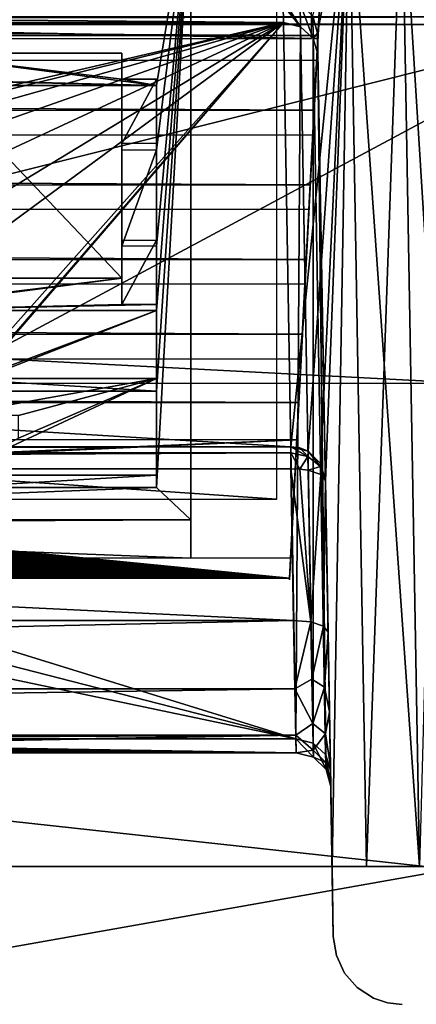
# Model space of a CAD drawing. Header units: millimetres. Extents: x -96 to 96, y -34 to 18.
# Tile 170 of 192: x 65.52 to 71.27, y -4 to 10.27. Entities that reach past the tile are written whole.
import ezdxf

# ---------------------------------------------------------------- set-up
doc = ezdxf.new("R2010")
doc.units = ezdxf.units.MM
doc.header["$LTSCALE"] = 65.185185
for name, color, linetype in [('1178', 7, 'CONTINUOUS'), ('1179', 7, 'CONTINUOUS'), ('1180', 7, 'CONTINUOUS'), ('1186', 7, 'CONTINUOUS'), ('1187', 7, 'CONTINUOUS'), ('1208', 7, 'CONTINUOUS'), ('1209', 7, 'CONTINUOUS'), ('1210', 7, 'CONTINUOUS'), ('1212', 7, 'CONTINUOUS'), ('1218', 7, 'CONTINUOUS'), ('1219', 7, 'CONTINUOUS'), ('1220', 7, 'CONTINUOUS'), ('1221', 7, 'CONTINUOUS'), ('1222', 7, 'CONTINUOUS'), ('1223', 7, 'CONTINUOUS'), ('1224', 7, 'CONTINUOUS'), ('1225', 7, 'CONTINUOUS'), ('1237', 7, 'CONTINUOUS'), ('1249', 7, 'CONTINUOUS'), ('1250', 7, 'CONTINUOUS'), ('1253', 7, 'CONTINUOUS'), ('1254', 7, 'CONTINUOUS'), ('1262', 7, 'CONTINUOUS'), ('1264', 7, 'CONTINUOUS'), ('1265', 7, 'CONTINUOUS'), ('1266', 7, 'CONTINUOUS'), ('1267', 7, 'CONTINUOUS'), ('1268', 7, 'CONTINUOUS'), ('1270', 7, 'CONTINUOUS'), ('1296', 7, 'CONTINUOUS'), ('1297', 7, 'CONTINUOUS'), ('1298', 7, 'CONTINUOUS'), ('1300', 7, 'CONTINUOUS'), ('1354', 7, 'CONTINUOUS'), ('1355', 7, 'CONTINUOUS'), ('1357', 7, 'CONTINUOUS'), ('1455', 7, 'CONTINUOUS'), ('1456', 7, 'CONTINUOUS'), ('1487', 7, 'CONTINUOUS'), ('2', 7, 'CONTINUOUS'), ('22', 7, 'CONTINUOUS'), ('24', 7, 'CONTINUOUS'), ('26', 7, 'CONTINUOUS'), ('30', 7, 'CONTINUOUS'), ('44', 7, 'CONTINUOUS'), ('6', 7, 'CONTINUOUS'), ('83', 7, 'CONTINUOUS')]:
    doc.layers.add(name, color=color, linetype=linetype)

msp = doc.modelspace()

# ---------------------------------------------------------------- linework, layer by layer
at = {"layer": '1178', "color": 211, "linetype": 'Continuous', "true_color": 0xffa8ff}
for points in [[(-70, 13, 16.5), (70, 13, 16.5), (-69.448, 2.466, 12.425), (-70, 13, 16.5)], [(70, 13, 16.5), (69.448, 2.466, 12.425), (-69.448, 2.466, 12.425), (70, 13, 16.5)]]:
    msp.add_3dface(points, dxfattribs=at)
at = {"layer": '1179', "color": 211, "linetype": 'Continuous', "true_color": 0xffa8ff}
for points in [[(69.845, 10.045, -8.551), (69.883, 10.767, -10.416), (-69.883, 10.767, -10.416), (69.845, 10.045, -8.551)], [(-69.845, 10.045, -8.551), (69.845, 10.045, -8.551), (-69.883, 10.767, -10.416), (-69.845, 10.045, -8.551)], [(-69.788, 8.963, -5.754), (69.788, 8.963, -5.754), (-69.826, 9.684, -7.618), (-69.788, 8.963, -5.754)], [(69.788, 8.963, -5.754), (69.826, 9.684, -7.618), (-69.826, 9.684, -7.618), (69.788, 8.963, -5.754)], [(-69.732, 7.881, -2.956), (69.732, 7.881, -2.956), (-69.77, 8.602, -4.821), (-69.732, 7.881, -2.956)], [(69.732, 7.881, -2.956), (69.77, 8.602, -4.821), (-69.77, 8.602, -4.821), (69.732, 7.881, -2.956)], [(-69.675, 6.798, -0.159), (69.675, 6.798, -0.159), (-69.713, 7.52, -2.023), (-69.675, 6.798, -0.159)], [(69.675, 6.798, -0.159), (69.713, 7.52, -2.023), (-69.713, 7.52, -2.023), (69.675, 6.798, -0.159)], [(-69.618, 5.716, 2.639), (69.618, 5.716, 2.639), (-69.656, 6.438, 0.774), (-69.618, 5.716, 2.639)], [(69.618, 5.716, 2.639), (69.656, 6.438, 0.774), (-69.656, 6.438, 0.774), (69.618, 5.716, 2.639)], [(-69.599, 5.355, 3.571), (-69.566, 4.726, 5.197), (69.566, 4.726, 5.197), (-69.599, 5.355, 3.571)], [(69.599, 5.355, 3.571), (-69.599, 5.355, 3.571), (69.566, 4.726, 5.197), (69.599, 5.355, 3.571)], [(69.538, 4.181, 6.608), (-69.538, 4.181, 6.608), (55.064, 3.572, 8.18), (69.538, 4.181, 6.608)], [(55.191, 3.569, 8.188), (69.538, 4.181, 6.608), (55.064, 3.572, 8.18), (55.191, 3.569, 8.188)], [(55.317, 3.563, 8.203), (69.538, 4.181, 6.608), (55.191, 3.569, 8.188), (55.317, 3.563, 8.203)], [(55.443, 3.554, 8.227), (69.538, 4.181, 6.608), (55.317, 3.563, 8.203), (55.443, 3.554, 8.227)], [(55.566, 3.542, 8.258), (69.538, 4.181, 6.608), (55.443, 3.554, 8.227), (55.566, 3.542, 8.258)], [(69.433, 2.18, 11.778), (69.538, 4.181, 6.608), (55.566, 3.542, 8.258), (69.433, 2.18, 11.778)], [(55.688, 3.527, 8.297), (69.433, 2.18, 11.778), (55.566, 3.542, 8.258), (55.688, 3.527, 8.297)], [(55.808, 3.509, 8.343), (69.433, 2.18, 11.778), (55.688, 3.527, 8.297), (55.808, 3.509, 8.343)], [(55.926, 3.488, 8.398), (69.433, 2.18, 11.778), (55.808, 3.509, 8.343), (55.926, 3.488, 8.398)], [(56.04, 3.464, 8.459), (69.433, 2.18, 11.778), (55.926, 3.488, 8.398), (56.04, 3.464, 8.459)], [(56.15, 3.438, 8.528), (69.433, 2.18, 11.778), (56.04, 3.464, 8.459), (56.15, 3.438, 8.528)], [(56.257, 3.408, 8.604), (69.433, 2.18, 11.778), (56.15, 3.438, 8.528), (56.257, 3.408, 8.604)], [(56.359, 3.376, 8.688), (69.433, 2.18, 11.778), (56.257, 3.408, 8.604), (56.359, 3.376, 8.688)], [(56.456, 3.341, 8.778), (69.433, 2.18, 11.778), (56.359, 3.376, 8.688), (56.456, 3.341, 8.778)], [(56.548, 3.304, 8.875), (69.433, 2.18, 11.778), (56.456, 3.341, 8.778), (56.548, 3.304, 8.875)], [(56.634, 3.264, 8.978), (69.433, 2.18, 11.778), (56.548, 3.304, 8.875), (56.634, 3.264, 8.978)], [(56.713, 3.222, 9.086), (69.433, 2.18, 11.778), (56.634, 3.264, 8.978), (56.713, 3.222, 9.086)], [(56.785, 3.178, 9.201), (69.433, 2.18, 11.778), (56.713, 3.222, 9.086), (56.785, 3.178, 9.201)], [(56.85, 3.131, 9.32), (69.433, 2.18, 11.778), (56.785, 3.178, 9.201), (56.85, 3.131, 9.32)], [(56.907, 3.083, 9.444), (69.433, 2.18, 11.778), (56.85, 3.131, 9.32), (56.907, 3.083, 9.444)], [(56.956, 3.034, 9.572), (69.433, 2.18, 11.778), (56.907, 3.083, 9.444), (56.956, 3.034, 9.572)], [(56.997, 2.983, 9.703), (69.433, 2.18, 11.778), (56.956, 3.034, 9.572), (56.997, 2.983, 9.703)], [(57.029, 2.931, 9.837), (69.433, 2.18, 11.778), (56.997, 2.983, 9.703), (57.029, 2.931, 9.837)], [(57.052, 2.879, 9.973), (69.433, 2.18, 11.778), (57.029, 2.931, 9.837), (57.052, 2.879, 9.973)], [(57.066, 2.825, 10.111), (69.433, 2.18, 11.778), (57.052, 2.879, 9.973), (57.066, 2.825, 10.111)], [(57.055, 2.675, 10.5), (69.433, 2.18, 11.778), (57.066, 2.723, 10.375), (57.055, 2.675, 10.5)], [(57.07, 2.772, 10.25), (69.433, 2.18, 11.778), (57.066, 2.825, 10.111), (57.07, 2.772, 10.25)], [(57.066, 2.723, 10.375), (69.433, 2.18, 11.778), (57.07, 2.772, 10.25), (57.066, 2.723, 10.375)], [(56.977, 2.534, 10.864), (69.433, 2.18, 11.778), (57.01, 2.58, 10.744), (56.977, 2.534, 10.864)], [(57.01, 2.58, 10.744), (69.433, 2.18, 11.778), (57.036, 2.627, 10.623), (57.01, 2.58, 10.744)], [(57.036, 2.627, 10.623), (69.433, 2.18, 11.778), (57.055, 2.675, 10.5), (57.036, 2.627, 10.623)], [(56.836, 2.402, 11.206), (69.433, 2.18, 11.778), (56.89, 2.445, 11.095), (56.836, 2.402, 11.206)], [(56.89, 2.445, 11.095), (69.433, 2.18, 11.778), (56.937, 2.489, 10.981), (56.89, 2.445, 11.095)], [(56.937, 2.489, 10.981), (69.433, 2.18, 11.778), (56.977, 2.534, 10.864), (56.937, 2.489, 10.981)], [(56.64, 2.283, 11.513), (69.433, 2.18, 11.778), (56.711, 2.321, 11.415), (56.64, 2.283, 11.513)], [(56.711, 2.321, 11.415), (69.433, 2.18, 11.778), (56.776, 2.361, 11.312), (56.711, 2.321, 11.415)], [(56.776, 2.361, 11.312), (69.433, 2.18, 11.778), (56.836, 2.402, 11.206), (56.776, 2.361, 11.312)], [(56.396, 2.18, 11.778), (69.433, 2.18, 11.778), (56.482, 2.213, 11.695), (56.396, 2.18, 11.778)], [(56.482, 2.213, 11.695), (69.433, 2.18, 11.778), (56.563, 2.247, 11.606), (56.482, 2.213, 11.695)], [(56.563, 2.247, 11.606), (69.433, 2.18, 11.778), (56.64, 2.283, 11.513), (56.563, 2.247, 11.606)]]:
    msp.add_3dface(points, dxfattribs=at)
at = {"layer": '1180', "color": 211, "linetype": 'Continuous', "true_color": 0xffa8ff}
for points in [[(69.437, 2.257, 12.272), (70, 13, -16.189), (69.432, 2.153, 12.035), (69.437, 2.257, 12.272)], [(70, 13, -16.189), (69.959, 12.21, -14.146), (69.432, 2.153, 12.035), (70, 13, -16.189)], [(69.448, 2.466, 12.425), (70, 13, -16.189), (69.437, 2.257, 12.272), (69.448, 2.466, 12.425)], [(69.448, 2.466, 12.425), (70, 13, 16.5), (70, 13, -16.189), (69.448, 2.466, 12.425)], [(69.959, 12.21, -14.146), (69.94, 11.849, -13.213), (69.432, 2.153, 12.035), (69.959, 12.21, -14.146)], [(69.94, 11.849, -13.213), (69.902, 11.127, -11.348), (69.432, 2.153, 12.035), (69.94, 11.849, -13.213)], [(69.902, 11.127, -11.348), (69.883, 10.767, -10.416), (69.432, 2.153, 12.035), (69.902, 11.127, -11.348)], [(69.883, 10.767, -10.416), (69.845, 10.045, -8.551), (69.432, 2.153, 12.035), (69.883, 10.767, -10.416)], [(69.845, 10.045, -8.551), (69.826, 9.684, -7.618), (69.432, 2.153, 12.035), (69.845, 10.045, -8.551)], [(69.826, 9.684, -7.618), (69.845, 10.045, -8.551), (69.811, 9.398, -8.265), (69.826, 9.684, -7.618)], [(69.826, 9.684, -7.618), (69.788, 8.963, -5.754), (69.432, 2.153, 12.035), (69.826, 9.684, -7.618)], [(69.788, 8.963, -5.754), (69.77, 8.602, -4.821), (69.432, 2.153, 12.035), (69.788, 8.963, -5.754)], [(69.77, 8.602, -4.821), (69.788, 8.963, -5.754), (69.755, 8.316, -5.468), (69.77, 8.602, -4.821)], [(69.77, 8.602, -4.821), (69.732, 7.881, -2.956), (69.432, 2.153, 12.035), (69.77, 8.602, -4.821)], [(69.732, 7.881, -2.956), (69.713, 7.52, -2.023), (69.432, 2.153, 12.035), (69.732, 7.881, -2.956)], [(69.713, 7.52, -2.023), (69.732, 7.881, -2.956), (69.698, 7.234, -2.67), (69.713, 7.52, -2.023)], [(69.713, 7.52, -2.023), (69.675, 6.798, -0.159), (69.432, 2.153, 12.035), (69.713, 7.52, -2.023)], [(69.675, 6.798, -0.159), (69.656, 6.438, 0.774), (69.432, 2.153, 12.035), (69.675, 6.798, -0.159)], [(69.656, 6.438, 0.774), (69.675, 6.798, -0.159), (69.641, 6.152, 0.127), (69.656, 6.438, 0.774)], [(69.656, 6.438, 0.774), (69.618, 5.716, 2.639), (69.432, 2.153, 12.035), (69.656, 6.438, 0.774)], [(69.618, 5.716, 2.639), (69.599, 5.355, 3.571), (69.432, 2.153, 12.035), (69.618, 5.716, 2.639)], [(69.599, 5.355, 3.571), (69.618, 5.716, 2.639), (69.584, 5.069, 2.925), (69.599, 5.355, 3.571)], [(69.599, 5.355, 3.571), (69.566, 4.726, 5.197), (69.432, 2.153, 12.035), (69.599, 5.355, 3.571)], [(69.566, 4.726, 5.197), (69.538, 4.181, 6.608), (69.432, 2.153, 12.035), (69.566, 4.726, 5.197)], [(69.486, 3.187, 5.573), (69.566, 4.726, 5.197), (69.491, 3.295, 5.294), (69.486, 3.187, 5.573)], [(69.538, 4.181, 6.608), (69.566, 4.726, 5.197), (69.486, 3.187, 5.573), (69.538, 4.181, 6.608)], [(69.538, 4.181, 6.608), (69.433, 2.18, 11.778), (69.432, 2.153, 12.035), (69.538, 4.181, 6.608)]]:
    msp.add_3dface(points, dxfattribs=at)
at = {"layer": '1186', "color": 211, "linetype": 'Continuous', "true_color": 0xffa8ff}
for points in [[(69.84, 10, -16.938), (69.839, 10.076, -17.764), (70.025, -0.609, 10.696), (69.84, 10, -16.938)], [(69.839, 10.076, -17.764), (69.839, 10.076, -18.539), (70.025, -0.609, 10.696), (69.839, 10.076, -17.764)], [(69.839, 10.076, -18.539), (70.05, -2, -18.75), (70.025, -0.609, 10.696), (69.839, 10.076, -18.539)], [(69.844, 9.773, -16.14), (69.84, 10, -16.938), (70.025, -0.609, 10.696), (69.844, 9.773, -16.14)], [(69.952, 3.591, 18.652), (69.952, 3.591, 16.073), (70.05, -2, 18.75), (69.952, 3.591, 18.652)], [(69.952, 3.591, 16.073), (69.99, 1.393, 15.223), (70.05, -2, 18.75), (69.952, 3.591, 16.073)], [(70.05, -2, 18.75), (69.99, 1.393, 15.223), (70.067, -3.017, 19.733), (70.05, -2, 18.75)], [(69.99, 1.393, 15.223), (70.011, 0.24, 14.491), (70.067, -3.017, 19.733), (69.99, 1.393, 15.223)], [(70.011, 0.24, 14.491), (70.024, -0.546, 13.374), (70.067, -3.017, 19.733), (70.011, 0.24, 14.491)], [(70.024, -0.546, 13.374), (70.029, -0.844, 12.04), (70.067, -3.017, 19.733), (70.024, -0.546, 13.374)], [(70.029, -0.844, 12.04), (70.025, -0.609, 10.696), (70.067, -3.017, 19.733), (70.029, -0.844, 12.04)], [(70.025, -0.609, 10.696), (70.05, -2, -18.75), (70.067, -3.017, 19.733), (70.025, -0.609, 10.696)], [(70.05, -2, -19.715), (70.067, -3.017, -19.733), (70.067, -3.017, 19.733), (70.05, -2, -19.715)], [(70.05, -2, 19.715), (70.05, -2, 18.75), (70.067, -3.017, 19.733), (70.05, -2, 19.715)], [(70.05, -2, -18.75), (70.05, -2, -19.715), (70.067, -3.017, 19.733), (70.05, -2, -18.75)]]:
    msp.add_3dface(points, dxfattribs=at)
at = {"layer": '1187', "color": 211, "linetype": 'Continuous', "true_color": 0xffa8ff}
for points in [[(69.452, 4.083, 18.644), (-69.452, 4.083, 18.644), (24.141, 4.083, 18.444), (69.452, 4.083, 18.644)], [(24.141, 4.083, 16.073), (69.452, 4.083, 16.073), (24.141, 4.083, 18.444), (24.141, 4.083, 16.073)], [(69.452, 4.083, 16.073), (69.452, 4.083, 18.644), (24.141, 4.083, 18.444), (69.452, 4.083, 16.073)]]:
    msp.add_3dface(points, dxfattribs=at)
at = {"layer": '1208', "color": 211, "linetype": 'Continuous', "true_color": 0xffa8ff}
for points in [[(69.49, 1.564, 14.756), (24.136, 3.763, 15.607), (24.097, 1.564, 14.756), (69.49, 1.564, 14.756)], [(69.452, 3.763, 15.607), (24.136, 3.763, 15.607), (69.49, 1.564, 14.756), (69.452, 3.763, 15.607)]]:
    msp.add_3dface(points, dxfattribs=at)
at = {"layer": '1209', "color": 211, "linetype": 'Continuous', "true_color": 0xffa8ff}
for points in [[(55.657, 7.062, -7.769), (39.746, 10.231, -15.96), (69.344, 10.231, -15.96), (55.657, 7.062, -7.769)], [(57.195, 7.273, -8.314), (55.657, 7.062, -7.769), (69.344, 10.231, -15.96), (57.195, 7.273, -8.314)], [(58.805, 7.273, -8.314), (57.195, 7.273, -8.314), (69.344, 10.231, -15.96), (58.805, 7.273, -8.314)], [(60.343, 7.062, -7.769), (58.805, 7.273, -8.314), (69.344, 10.231, -15.96), (60.343, 7.062, -7.769)], [(61.634, 6.652, -6.709), (60.343, 7.062, -7.769), (69.344, 10.231, -15.96), (61.634, 6.652, -6.709)], [(62.499, 6.078, -5.225), (61.634, 6.652, -6.709), (69.344, 10.231, -15.96), (62.499, 6.078, -5.225)], [(69.525, -0.151, 10.876), (62.314, 2.075, 5.121), (69.344, 10.231, -15.96), (69.525, -0.151, 10.876)], [(62.314, 2.075, 5.121), (62.55, 2.382, 4.328), (69.344, 10.231, -15.96), (62.314, 2.075, 5.121)], [(62.784, 5.41, -3.5), (62.499, 6.078, -5.225), (69.344, 10.231, -15.96), (62.784, 5.41, -3.5)], [(62.55, 2.382, 4.328), (62.642, 2.702, 3.5), (69.344, 10.231, -15.96), (62.55, 2.382, 4.328)], [(62.642, 2.702, 3.5), (62.784, 5.41, -3.5), (69.344, 10.231, -15.96), (62.642, 2.702, 3.5)], [(61.946, 1.792, 5.853), (62.314, 2.075, 5.121), (69.525, -0.151, 10.876), (61.946, 1.792, 5.853)], [(61.46, 1.541, 6.501), (61.946, 1.792, 5.853), (69.525, -0.151, 10.876), (61.46, 1.541, 6.501)], [(56.899, -0.151, 10.876), (61.46, 1.541, 6.501), (69.525, -0.151, 10.876), (56.899, -0.151, 10.876)]]:
    msp.add_3dface(points, dxfattribs=at)
at = {"layer": '1210', "color": 211, "linetype": 'Continuous', "true_color": 0xffa8ff}
for points in [[(69.49, 1.564, 14.756), (24.097, 1.564, 14.756), (24.08, 0.576, 14.129), (69.49, 1.564, 14.756)], [(69.49, 1.564, 14.756), (24.08, 0.576, 14.129), (69.511, 0.576, 14.13), (69.49, 1.564, 14.756)], [(24.08, 0.576, 14.129), (24.068, -0.097, 13.171), (69.511, 0.576, 14.13), (24.08, 0.576, 14.129)], [(69.511, 0.576, 14.13), (24.068, -0.097, 13.171), (69.524, -0.097, 13.171), (69.511, 0.576, 14.13)], [(24.064, -0.352, 12.029), (55, -0.338, 12.259), (69.524, -0.097, 13.171), (24.064, -0.352, 12.029)], [(24.068, -0.097, 13.171), (24.064, -0.352, 12.029), (69.524, -0.097, 13.171), (24.068, -0.097, 13.171)], [(55, -0.338, 12.259), (55.124, -0.339, 12.255), (69.524, -0.097, 13.171), (55, -0.338, 12.259)], [(55.124, -0.339, 12.255), (55.248, -0.34, 12.243), (69.524, -0.097, 13.171), (55.124, -0.339, 12.255)], [(55.248, -0.34, 12.243), (55.371, -0.342, 12.224), (69.524, -0.097, 13.171), (55.248, -0.34, 12.243)], [(55.371, -0.342, 12.224), (55.493, -0.344, 12.197), (69.524, -0.097, 13.171), (55.371, -0.342, 12.224)], [(55.493, -0.344, 12.197), (55.613, -0.346, 12.162), (69.524, -0.097, 13.171), (55.493, -0.344, 12.197)], [(55.613, -0.346, 12.162), (55.731, -0.349, 12.12), (69.524, -0.097, 13.171), (55.613, -0.346, 12.162)], [(55.731, -0.349, 12.12), (55.846, -0.351, 12.07), (69.524, -0.097, 13.171), (55.731, -0.349, 12.12)], [(69.524, -0.097, 13.171), (55.846, -0.351, 12.07), (69.53, -0.352, 12.029), (69.524, -0.097, 13.171)], [(56.678, -0.289, 11.341), (56.745, -0.263, 11.228), (69.53, -0.352, 12.029), (56.678, -0.289, 11.341)], [(56.745, -0.263, 11.228), (56.805, -0.232, 11.113), (69.53, -0.352, 12.029), (56.745, -0.263, 11.228)], [(56.805, -0.232, 11.113), (56.856, -0.195, 10.995), (69.53, -0.352, 12.029), (56.805, -0.232, 11.113)], [(56.856, -0.195, 10.995), (56.899, -0.151, 10.876), (69.53, -0.352, 12.029), (56.856, -0.195, 10.995)], [(56.899, -0.151, 10.876), (69.525, -0.151, 10.876), (69.53, -0.352, 12.029), (56.899, -0.151, 10.876)], [(55.846, -0.351, 12.07), (55.957, -0.353, 12.013), (69.53, -0.352, 12.029), (55.846, -0.351, 12.07)], [(55.957, -0.353, 12.013), (56.063, -0.353, 11.95), (69.53, -0.352, 12.029), (55.957, -0.353, 12.013)], [(56.063, -0.353, 11.95), (56.165, -0.352, 11.881), (69.53, -0.352, 12.029), (56.063, -0.353, 11.95)], [(56.165, -0.352, 11.881), (56.262, -0.349, 11.807), (69.53, -0.352, 12.029), (56.165, -0.352, 11.881)], [(56.262, -0.349, 11.807), (56.353, -0.344, 11.728), (69.53, -0.352, 12.029), (56.262, -0.349, 11.807)], [(56.353, -0.344, 11.728), (56.438, -0.337, 11.644), (69.53, -0.352, 12.029), (56.353, -0.344, 11.728)], [(56.438, -0.337, 11.644), (56.517, -0.326, 11.556), (69.53, -0.352, 12.029), (56.438, -0.337, 11.644)], [(56.517, -0.326, 11.556), (56.602, -0.31, 11.451), (69.53, -0.352, 12.029), (56.517, -0.326, 11.556)], [(56.602, -0.31, 11.451), (56.678, -0.289, 11.341), (69.53, -0.352, 12.029), (56.602, -0.31, 11.451)]]:
    msp.add_3dface(points, dxfattribs=at)
at = {"layer": '1212', "color": 211, "linetype": 'Continuous', "true_color": 0xffa8ff}
for points in [[(39.746, 10.231, -15.96), (39.759, 10.483, -16.846), (69.344, 10.231, -15.96), (39.746, 10.231, -15.96)], [(69.344, 10.231, -15.96), (39.759, 10.483, -16.846), (69.34, 10.483, -16.846), (69.344, 10.231, -15.96)]]:
    msp.add_3dface(points, dxfattribs=at)
at = {"layer": '1218', "color": 211, "linetype": 'Continuous', "true_color": 0xffa8ff}
for points in [[(69.452, 4.083, 16.073), (24.141, 4.083, 16.073), (24.14, 3.995, 15.791), (69.452, 4.083, 16.073)], [(69.452, 4.083, 16.073), (24.14, 3.995, 15.791), (69.452, 3.995, 15.791), (69.452, 4.083, 16.073)], [(24.14, 3.995, 15.791), (24.136, 3.763, 15.607), (69.452, 3.995, 15.791), (24.14, 3.995, 15.791)], [(24.136, 3.763, 15.607), (69.452, 3.763, 15.607), (69.452, 3.995, 15.791), (24.136, 3.763, 15.607)]]:
    msp.add_3dface(points, dxfattribs=at)
at = {"layer": '1219', "color": 211, "linetype": 'Continuous', "true_color": 0xffa8ff}
for points in [[(69.452, 4.083, 18.644), (69.452, 4.083, 16.073), (69.58, 4.066, 16.073), (69.452, 4.083, 18.644)], [(69.452, 4.083, 18.644), (69.58, 4.066, 16.073), (69.7, 4.017, 18.645), (69.452, 4.083, 18.644)], [(69.58, 4.066, 16.073), (69.7, 4.017, 16.073), (69.7, 4.017, 18.645), (69.58, 4.066, 16.073)], [(69.7, 4.017, 18.645), (69.7, 4.017, 16.073), (69.882, 3.838, 18.648), (69.7, 4.017, 18.645)], [(69.7, 4.017, 16.073), (69.882, 3.838, 16.073), (69.882, 3.838, 18.648), (69.7, 4.017, 16.073)], [(69.952, 3.591, 16.073), (69.952, 3.591, 18.652), (69.882, 3.838, 18.648), (69.952, 3.591, 16.073)], [(69.882, 3.838, 16.073), (69.952, 3.591, 16.073), (69.882, 3.838, 18.648), (69.882, 3.838, 16.073)]]:
    msp.add_3dface(points, dxfattribs=at)
at = {"layer": '1220', "color": 211, "linetype": 'Continuous', "true_color": 0xffa8ff}
for points in [[(69.58, 4.066, 16.073), (69.452, 4.083, 16.073), (69.698, 3.942, 15.827), (69.58, 4.066, 16.073)], [(69.452, 4.083, 16.073), (69.452, 3.995, 15.791), (69.698, 3.942, 15.827), (69.452, 4.083, 16.073)], [(69.7, 4.017, 16.073), (69.58, 4.066, 16.073), (69.698, 3.942, 15.827), (69.7, 4.017, 16.073)], [(69.88, 3.796, 15.927), (69.7, 4.017, 16.073), (69.698, 3.942, 15.827), (69.88, 3.796, 15.927)], [(69.882, 3.838, 16.073), (69.7, 4.017, 16.073), (69.88, 3.796, 15.927), (69.882, 3.838, 16.073)], [(69.698, 3.942, 15.827), (69.452, 3.995, 15.791), (69.581, 3.759, 15.624), (69.698, 3.942, 15.827)], [(69.452, 3.995, 15.791), (69.452, 3.763, 15.607), (69.581, 3.759, 15.624), (69.452, 3.995, 15.791)], [(69.701, 3.743, 15.671), (69.698, 3.942, 15.827), (69.581, 3.759, 15.624), (69.701, 3.743, 15.671)], [(69.88, 3.796, 15.927), (69.698, 3.942, 15.827), (69.701, 3.743, 15.671), (69.88, 3.796, 15.927)], [(69.884, 3.68, 15.841), (69.88, 3.796, 15.927), (69.701, 3.743, 15.671), (69.884, 3.68, 15.841)], [(69.952, 3.595, 16.065), (69.882, 3.838, 16.073), (69.88, 3.796, 15.927), (69.952, 3.595, 16.065)], [(69.952, 3.595, 16.065), (69.88, 3.796, 15.927), (69.884, 3.68, 15.841), (69.952, 3.595, 16.065)], [(69.952, 3.591, 16.073), (69.882, 3.838, 16.073), (69.952, 3.595, 16.065), (69.952, 3.591, 16.073)]]:
    msp.add_3dface(points, dxfattribs=at)
at = {"layer": '1221', "color": 211, "linetype": 'Continuous', "true_color": 0xffa8ff}
for points in [[(69.452, 3.763, 15.607), (69.49, 1.564, 14.756), (69.74, 1.544, 14.82), (69.452, 3.763, 15.607)], [(69.581, 3.759, 15.624), (69.452, 3.763, 15.607), (69.74, 1.544, 14.82), (69.581, 3.759, 15.624)], [(69.701, 3.743, 15.671), (69.581, 3.759, 15.624), (69.74, 1.544, 14.82), (69.701, 3.743, 15.671)], [(69.884, 3.68, 15.841), (69.701, 3.743, 15.671), (69.74, 1.544, 14.82), (69.884, 3.68, 15.841)], [(69.923, 1.481, 14.991), (69.884, 3.68, 15.841), (69.74, 1.544, 14.82), (69.923, 1.481, 14.991)], [(69.952, 3.595, 16.065), (69.884, 3.68, 15.841), (69.923, 1.481, 14.991), (69.952, 3.595, 16.065)], [(69.99, 1.393, 15.223), (69.952, 3.595, 16.065), (69.923, 1.481, 14.991), (69.99, 1.393, 15.223)], [(69.99, 1.393, 15.223), (69.952, 3.591, 16.073), (69.952, 3.595, 16.065), (69.99, 1.393, 15.223)]]:
    msp.add_3dface(points, dxfattribs=at)
at = {"layer": '1222', "color": 211, "linetype": 'Continuous', "true_color": 0xffa8ff}
for points in [[(69.49, 1.564, 14.756), (69.511, 0.576, 14.13), (69.74, 1.544, 14.82), (69.49, 1.564, 14.756)], [(69.74, 1.544, 14.82), (69.511, 0.576, 14.13), (69.756, 0.713, 14.339), (69.74, 1.544, 14.82)], [(69.923, 1.481, 14.991), (69.74, 1.544, 14.82), (69.756, 0.713, 14.339), (69.923, 1.481, 14.991)], [(69.923, 1.481, 14.991), (69.756, 0.713, 14.339), (69.939, 0.6, 14.481), (69.923, 1.481, 14.991)], [(69.99, 1.393, 15.223), (69.923, 1.481, 14.991), (69.939, 0.6, 14.481), (69.99, 1.393, 15.223)], [(70.011, 0.24, 14.491), (69.99, 1.393, 15.223), (69.939, 0.6, 14.481), (70.011, 0.24, 14.491)], [(69.756, 0.713, 14.339), (69.511, 0.576, 14.13), (69.769, 0.072, 13.624), (69.756, 0.713, 14.339)], [(69.511, 0.576, 14.13), (69.524, -0.097, 13.171), (69.769, 0.072, 13.624), (69.511, 0.576, 14.13)], [(69.756, 0.713, 14.339), (69.769, 0.072, 13.624), (69.939, 0.6, 14.481), (69.756, 0.713, 14.339)], [(69.939, 0.6, 14.481), (69.769, 0.072, 13.624), (69.952, -0.08, 13.724), (69.939, 0.6, 14.481)], [(70.011, 0.24, 14.491), (69.939, 0.6, 14.481), (69.952, -0.08, 13.724), (70.011, 0.24, 14.491)], [(70.024, -0.546, 13.374), (70.011, 0.24, 14.491), (69.952, -0.08, 13.724), (70.024, -0.546, 13.374)], [(69.769, 0.072, 13.624), (69.524, -0.097, 13.171), (69.777, -0.317, 12.746), (69.769, 0.072, 13.624)], [(69.769, 0.072, 13.624), (69.777, -0.317, 12.746), (69.952, -0.08, 13.724), (69.769, 0.072, 13.624)], [(69.524, -0.097, 13.171), (69.53, -0.352, 12.029), (69.777, -0.317, 12.746), (69.524, -0.097, 13.171)], [(69.952, -0.08, 13.724), (69.777, -0.317, 12.746), (69.96, -0.493, 12.793), (69.952, -0.08, 13.724)], [(70.024, -0.546, 13.374), (69.952, -0.08, 13.724), (69.96, -0.493, 12.793), (70.024, -0.546, 13.374)], [(69.779, -0.415, 11.79), (69.525, -0.151, 10.876), (69.774, -0.213, 10.851), (69.779, -0.415, 11.79)], [(69.53, -0.352, 12.029), (69.525, -0.151, 10.876), (69.779, -0.415, 11.79), (69.53, -0.352, 12.029)], [(69.779, -0.415, 11.79), (69.774, -0.213, 10.851), (69.962, -0.597, 11.78), (69.779, -0.415, 11.79)], [(69.962, -0.597, 11.78), (69.774, -0.213, 10.851), (69.956, -0.379, 10.785), (69.962, -0.597, 11.78)], [(69.777, -0.317, 12.746), (69.53, -0.352, 12.029), (69.779, -0.415, 11.79), (69.777, -0.317, 12.746)], [(69.777, -0.317, 12.746), (69.779, -0.415, 11.79), (69.96, -0.493, 12.793), (69.777, -0.317, 12.746)], [(69.96, -0.493, 12.793), (69.779, -0.415, 11.79), (69.962, -0.597, 11.78), (69.96, -0.493, 12.793)], [(69.957, -0.382, 10.784), (69.962, -0.597, 11.78), (69.956, -0.379, 10.785), (69.957, -0.382, 10.784)], [(70.029, -0.844, 12.04), (69.962, -0.597, 11.78), (69.957, -0.382, 10.784), (70.029, -0.844, 12.04)], [(70.025, -0.609, 10.696), (70.029, -0.844, 12.04), (69.957, -0.382, 10.784), (70.025, -0.609, 10.696)], [(70.029, -0.844, 12.04), (69.96, -0.493, 12.793), (69.962, -0.597, 11.78), (70.029, -0.844, 12.04)], [(70.029, -0.844, 12.04), (70.024, -0.546, 13.374), (69.96, -0.493, 12.793), (70.029, -0.844, 12.04)]]:
    msp.add_3dface(points, dxfattribs=at)
at = {"layer": '1223', "color": 211, "linetype": 'Continuous', "true_color": 0xffa8ff}
for points in [[(69.525, -0.151, 10.876), (69.344, 10.231, -15.96), (69.592, 10.17, -15.985), (69.525, -0.151, 10.876)], [(69.774, -0.213, 10.851), (69.525, -0.151, 10.876), (69.592, 10.17, -15.985), (69.774, -0.213, 10.851)], [(69.774, 10.003, -16.051), (69.774, -0.213, 10.851), (69.592, 10.17, -15.985), (69.774, 10.003, -16.051)], [(69.956, -0.379, 10.785), (69.774, -0.213, 10.851), (69.774, 10.003, -16.051), (69.956, -0.379, 10.785)], [(69.844, 9.773, -16.14), (69.956, -0.379, 10.785), (69.774, 10.003, -16.051), (69.844, 9.773, -16.14)], [(69.844, 9.773, -16.14), (70.025, -0.609, 10.696), (69.957, -0.382, 10.784), (69.844, 9.773, -16.14)], [(69.844, 9.773, -16.14), (69.957, -0.382, 10.784), (69.956, -0.379, 10.785), (69.844, 9.773, -16.14)]]:
    msp.add_3dface(points, dxfattribs=at)
at = {"layer": '1224', "color": 211, "linetype": 'Continuous', "true_color": 0xffa8ff}
for points in [[(69.34, 10.483, -16.846), (69.339, 10.568, -17.764), (69.592, 10.17, -15.985), (69.34, 10.483, -16.846)], [(69.592, 10.17, -15.985), (69.339, 10.568, -17.764), (69.586, 10.502, -17.764), (69.592, 10.17, -15.985)], [(69.344, 10.231, -15.96), (69.34, 10.483, -16.846), (69.592, 10.17, -15.985), (69.344, 10.231, -15.96)], [(69.769, 10.323, -17.764), (69.774, 10.003, -16.051), (69.586, 10.502, -17.764), (69.769, 10.323, -17.764)], [(69.774, 10.003, -16.051), (69.592, 10.17, -15.985), (69.586, 10.502, -17.764), (69.774, 10.003, -16.051)], [(69.839, 10.076, -17.764), (69.774, 10.003, -16.051), (69.769, 10.323, -17.764), (69.839, 10.076, -17.764)], [(69.839, 10.076, -17.764), (69.84, 10, -16.938), (69.774, 10.003, -16.051), (69.839, 10.076, -17.764)], [(69.84, 10, -16.938), (69.844, 9.773, -16.14), (69.774, 10.003, -16.051), (69.84, 10, -16.938)]]:
    msp.add_3dface(points, dxfattribs=at)
at = {"layer": '1225', "color": 211, "linetype": 'Continuous', "true_color": 0xffa8ff}
for points in [[(69.839, 10.076, -18.539), (69.769, 10.323, -17.764), (69.769, 10.323, -18.535), (69.839, 10.076, -18.539)], [(69.839, 10.076, -18.539), (69.839, 10.076, -17.764), (69.769, 10.323, -17.764), (69.839, 10.076, -18.539)]]:
    msp.add_3dface(points, dxfattribs=at)
at = {"layer": '1237', "color": 211, "linetype": 'Continuous', "true_color": 0xffa8ff}
for points in [[(70.111, -3.294, 19.738), (70.067, -3.017, 19.733), (70.111, -3.294, -19.738), (70.111, -3.294, 19.738)], [(70.067, -3.017, 19.733), (70.067, -3.017, -19.733), (70.111, -3.294, -19.738), (70.067, -3.017, 19.733)], [(70.23, -3.547, -19.742), (70.111, -3.294, 19.738), (70.111, -3.294, -19.738), (70.23, -3.547, -19.742)], [(70.23, -3.547, 19.742), (70.111, -3.294, 19.738), (70.23, -3.547, -19.742), (70.23, -3.547, 19.742)], [(70.414, -3.757, -19.746), (70.23, -3.547, 19.742), (70.23, -3.547, -19.742), (70.414, -3.757, -19.746)], [(70.414, -3.757, 19.746), (70.23, -3.547, 19.742), (70.414, -3.757, -19.746), (70.414, -3.757, 19.746)], [(70.649, -3.908, -19.748), (70.414, -3.757, 19.746), (70.414, -3.757, -19.746), (70.649, -3.908, -19.748)], [(70.649, -3.908, 19.748), (70.414, -3.757, 19.746), (70.649, -3.908, -19.748), (70.649, -3.908, 19.748)], [(70.854, -3.977, -19.742), (70.649, -3.908, 19.748), (70.649, -3.908, -19.748), (70.854, -3.977, -19.742)], [(70.854, -3.977, 19.742), (70.649, -3.908, 19.748), (70.854, -3.977, -19.742), (70.854, -3.977, 19.742)], [(71.067, -4, -19.716), (71.067, -4, 19.716), (70.854, -3.977, 19.742), (71.067, -4, -19.716)], [(71.067, -4, -19.716), (70.854, -3.977, 19.742), (70.854, -3.977, -19.742), (71.067, -4, -19.716)]]:
    msp.add_3dface(points, dxfattribs=at)
at = {"layer": '1249', "color": 211, "linetype": 'Continuous', "true_color": 0xffa8ff}
for points in [[(69.839, 10.076, -18.539), (69.769, 10.323, -18.535), (70.297, 12.509, -18.497), (69.839, 10.076, -18.539)], [(70.05, -2, -18.75), (69.839, 10.076, -18.539), (70.297, 12.509, -18.497), (70.05, -2, -18.75)], [(70.05, -2, -18.75), (70.297, 12.509, -18.497), (70.55, -2, -18.75), (70.05, -2, -18.75)]]:
    msp.add_3dface(points, dxfattribs=at)
at = {"layer": '1250', "color": 211, "linetype": 'Continuous', "true_color": 0xffa8ff}
for points in [[(-69.452, 4.083, 18.644), (69.452, 4.083, 18.644), (-70.297, 12.509, 18.497), (-69.452, 4.083, 18.644)], [(-70.297, 12.509, 18.497), (69.452, 4.083, 18.644), (70.297, 12.509, 18.497), (-70.297, 12.509, 18.497)], [(69.452, 4.083, 18.644), (69.7, 4.017, 18.645), (70.297, 12.509, 18.497), (69.452, 4.083, 18.644)], [(69.7, 4.017, 18.645), (69.882, 3.838, 18.648), (70.297, 12.509, 18.497), (69.7, 4.017, 18.645)], [(69.882, 3.838, 18.648), (69.952, 3.591, 18.652), (70.297, 12.509, 18.497), (69.882, 3.838, 18.648)], [(69.952, 3.591, 18.652), (70.05, -2, 18.75), (70.297, 12.509, 18.497), (69.952, 3.591, 18.652)], [(70.297, 12.509, 18.497), (70.05, -2, 18.75), (70.55, -2, 18.75), (70.297, 12.509, 18.497)]]:
    msp.add_3dface(points, dxfattribs=at)
at = {"layer": '1253', "color": 211, "linetype": 'Continuous', "true_color": 0xffa8ff}
for points in [[(71.062, 12.511, 18.344), (70.297, 12.509, 18.497), (71.316, -2, 18.598), (71.062, 12.511, 18.344)], [(70.297, 12.509, 18.497), (70.55, -2, 18.75), (71.316, -2, 18.598), (70.297, 12.509, 18.497)], [(71.711, 12.512, 17.911), (71.062, 12.511, 18.344), (71.964, -2, 18.164), (71.711, 12.512, 17.911)], [(71.964, -2, 18.164), (71.062, 12.511, 18.344), (71.316, -2, 18.598), (71.964, -2, 18.164)]]:
    msp.add_3dface(points, dxfattribs=at)
at = {"layer": '1254', "color": 211, "linetype": 'Continuous', "true_color": 0xffa8ff}
for points in [[(70.55, -2, -18.75), (70.297, 12.509, -18.497), (71.062, 12.511, -18.344), (70.55, -2, -18.75)], [(70.55, -2, -18.75), (71.062, 12.511, -18.344), (71.316, -2, -18.598), (70.55, -2, -18.75)], [(71.062, 12.511, -18.344), (71.711, 12.512, -17.911), (71.316, -2, -18.598), (71.062, 12.511, -18.344)]]:
    msp.add_3dface(points, dxfattribs=at)
at = {"layer": '1262', "linetype": 'Continuous'}
for points in [[(68, 12.352, 14.587), (-67.5, 9.321, 13.415), (-68, 12.352, 14.587), (68, 12.352, 14.587)], [(-63.4, 9.321, 13.415), (-67.5, 9.321, 13.415), (68, 12.352, 14.587), (-63.4, 9.321, 13.415)], [(-55.6, 9.321, 13.415), (-63.4, 9.321, 13.415), (68, 12.352, 14.587), (-55.6, 9.321, 13.415)], [(-51.5, 9.321, 13.415), (-55.6, 9.321, 13.415), (68, 12.352, 14.587), (-51.5, 9.321, 13.415)], [(-43.7, 9.321, 13.415), (-51.5, 9.321, 13.415), (68, 12.352, 14.587), (-43.7, 9.321, 13.415)], [(-39.6, 9.321, 13.415), (-43.7, 9.321, 13.415), (68, 12.352, 14.587), (-39.6, 9.321, 13.415)], [(-31.8, 9.321, 13.415), (-39.6, 9.321, 13.415), (68, 12.352, 14.587), (-31.8, 9.321, 13.415)], [(-27.7, 9.321, 13.415), (-31.8, 9.321, 13.415), (68, 12.352, 14.587), (-27.7, 9.321, 13.415)], [(-19.9, 9.321, 13.415), (-27.7, 9.321, 13.415), (68, 12.352, 14.587), (-19.9, 9.321, 13.415)], [(-15.8, 9.321, 13.415), (-19.9, 9.321, 13.415), (68, 12.352, 14.587), (-15.8, 9.321, 13.415)], [(-8, 9.321, 13.415), (-15.8, 9.321, 13.415), (68, 12.352, 14.587), (-8, 9.321, 13.415)], [(-3.9, 9.321, 13.415), (-8, 9.321, 13.415), (68, 12.352, 14.587), (-3.9, 9.321, 13.415)], [(3.9, 9.321, 13.415), (-3.9, 9.321, 13.415), (68, 12.352, 14.587), (3.9, 9.321, 13.415)], [(8, 9.321, 13.415), (3.9, 9.321, 13.415), (68, 12.352, 14.587), (8, 9.321, 13.415)], [(15.8, 9.321, 13.415), (8, 9.321, 13.415), (68, 12.352, 14.587), (15.8, 9.321, 13.415)], [(19.9, 9.321, 13.415), (15.8, 9.321, 13.415), (68, 12.352, 14.587), (19.9, 9.321, 13.415)], [(27.7, 9.321, 13.415), (19.9, 9.321, 13.415), (68, 12.352, 14.587), (27.7, 9.321, 13.415)], [(31.8, 9.321, 13.415), (27.7, 9.321, 13.415), (68, 12.352, 14.587), (31.8, 9.321, 13.415)], [(39.6, 9.321, 13.415), (31.8, 9.321, 13.415), (68, 12.352, 14.587), (39.6, 9.321, 13.415)], [(43.7, 9.321, 13.415), (39.6, 9.321, 13.415), (68, 12.352, 14.587), (43.7, 9.321, 13.415)], [(51.5, 9.321, 13.415), (43.7, 8.388, 13.054), (68, 12.352, 14.587), (51.5, 9.321, 13.415)], [(43.7, 8.388, 13.054), (43.7, 9.321, 13.415), (68, 12.352, 14.587), (43.7, 8.388, 13.054)], [(55.6, 9.321, 13.415), (51.5, 9.321, 13.415), (68, 12.352, 14.587), (55.6, 9.321, 13.415)], [(55.6, 6.989, 12.513), (55.6, 8.388, 13.054), (68, 12.352, 14.587), (55.6, 6.989, 12.513)], [(55.6, 8.388, 13.054), (55.6, 9.321, 13.415), (68, 12.352, 14.587), (55.6, 8.388, 13.054)], [(55.74, 4.508, 11.553), (55.6, 6.057, 12.152), (68, 12.352, 14.587), (55.74, 4.508, 11.553)], [(55.6, 6.057, 12.152), (55.6, 6.989, 12.513), (68, 12.352, 14.587), (55.6, 6.057, 12.152)], [(63.4, 9.321, 13.415), (55.74, 4.508, 11.553), (68, 12.352, 14.587), (63.4, 9.321, 13.415)], [(67.5, 9.321, 13.415), (63.4, 9.321, 13.415), (68, 12.352, 14.587), (67.5, 9.321, 13.415)], [(67.5, 6.057, 12.152), (67.5, 6.989, 12.513), (68, 12.352, 14.587), (67.5, 6.057, 12.152)], [(67.5, 6.989, 12.513), (67.5, 8.388, 13.054), (68, 12.352, 14.587), (67.5, 6.989, 12.513)], [(67.5, 8.388, 13.054), (67.5, 9.321, 13.415), (68, 12.352, 14.587), (67.5, 8.388, 13.054)], [(67.5, 4.891, 11.701), (67.5, 6.057, 12.152), (68, 12.352, 14.587), (67.5, 4.891, 11.701)], [(68, 3.026, 10.979), (67.5, 3.492, 11.16), (68, 12.352, 14.587), (68, 3.026, 10.979)], [(67.5, 3.492, 11.16), (67.5, 4.891, 11.701), (68, 12.352, 14.587), (67.5, 3.492, 11.16)], [(67, 6.989, 12.513), (67.5, 8.388, 13.054), (67.5, 6.989, 12.513), (67, 6.989, 12.513)], [(67, 8.388, 13.054), (67.5, 8.388, 13.054), (67, 6.989, 12.513), (67, 8.388, 13.054)], [(63.4, 6.057, 12.152), (67.5, 6.057, 12.152), (63.75, 4.648, 11.607), (63.4, 6.057, 12.152)], [(67.5, 6.057, 12.152), (64.5, 4.891, 11.701), (63.75, 4.648, 11.607), (67.5, 6.057, 12.152)], [(67.5, 6.057, 12.152), (67.5, 4.891, 11.701), (64.5, 4.891, 11.701), (67.5, 6.057, 12.152)], [(64.5, 3.492, 11.16), (67.5, 3.492, 11.16), (55.521, 3.026, 10.979), (64.5, 3.492, 11.16)], [(55.521, 3.026, 10.979), (67.5, 3.492, 11.16), (68, 3.026, 10.979), (55.521, 3.026, 10.979)]]:
    msp.add_3dface(points, dxfattribs=at)
at = {"layer": '1264', "linetype": 'Continuous'}
for points in [[(68, 3.026, 10.979), (68, 12.352, 14.587), (68, 2.466, 12.425), (68, 3.026, 10.979)], [(68, 12.352, 14.587), (68, 11.793, 16.033), (68, 2.466, 12.425), (68, 12.352, 14.587)]]:
    msp.add_3dface(points, dxfattribs=at)
at = {"layer": '1265', "linetype": 'Continuous'}
for points in [[(55.521, 3.026, 10.979), (68, 3.026, 10.979), (55.201, 2.962, 11.145), (55.521, 3.026, 10.979)], [(68, 3.026, 10.979), (68, 2.466, 12.425), (55.201, 2.962, 11.145), (68, 3.026, 10.979)], [(68, 2.466, 12.425), (-68, 2.466, 12.425), (55.201, 2.962, 11.145), (68, 2.466, 12.425)]]:
    msp.add_3dface(points, dxfattribs=at)
at = {"layer": '1266', "color": 2, "linetype": 'Continuous'}
for points in [[(63.9, 6.526, 10.939), (63.9, 9.79, 12.202), (67, 6.526, 10.939), (63.9, 6.526, 10.939)], [(63.9, 9.79, 12.202), (67, 9.79, 12.202), (67, 6.526, 10.939), (63.9, 9.79, 12.202)]]:
    msp.add_3dface(points, dxfattribs=at)
at = {"layer": '1267', "linetype": 'Continuous'}
for points in [[(67, 9.79, 12.202), (67, 9.411, 13.182), (67, 8.478, 12.821), (67, 9.79, 12.202)], [(67, 6.526, 10.939), (67, 9.79, 12.202), (67, 6.147, 11.919), (67, 6.526, 10.939)], [(67, 6.147, 11.919), (67, 9.79, 12.202), (67, 7.079, 12.28), (67, 6.147, 11.919)], [(67, 9.79, 12.202), (67, 6.989, 12.513), (67, 7.079, 12.28), (67, 9.79, 12.202)], [(67, 6.989, 12.513), (67, 9.79, 12.202), (67, 8.478, 12.821), (67, 6.989, 12.513)], [(67, 8.388, 13.054), (67, 6.989, 12.513), (67, 8.478, 12.821), (67, 8.388, 13.054)]]:
    msp.add_3dface(points, dxfattribs=at)
at = {"layer": '1268', "linetype": 'Continuous'}
for points in [[(67, 6.526, 10.939), (63.4, 6.057, 12.152), (63.9, 6.147, 11.919), (67, 6.526, 10.939)], [(63.4, 6.057, 12.152), (67, 6.526, 10.939), (67, 6.147, 11.919), (63.4, 6.057, 12.152)], [(63.9, 6.526, 10.939), (67, 6.526, 10.939), (63.9, 6.147, 11.919), (63.9, 6.526, 10.939)], [(67.5, 6.057, 12.152), (63.4, 6.057, 12.152), (67.5, 6.147, 11.919), (67.5, 6.057, 12.152)], [(63.4, 6.057, 12.152), (67, 6.147, 11.919), (67.5, 6.147, 11.919), (63.4, 6.057, 12.152)]]:
    msp.add_3dface(points, dxfattribs=at)
at = {"layer": '1270', "linetype": 'Continuous'}
for points in [[(67, 9.79, 12.202), (63.9, 9.79, 12.202), (67, 9.411, 13.182), (67, 9.79, 12.202)], [(67.5, 9.321, 13.415), (63.9, 9.79, 12.202), (63.9, 9.411, 13.182), (67.5, 9.321, 13.415)], [(63.9, 9.79, 12.202), (67.5, 9.321, 13.415), (67, 9.411, 13.182), (63.9, 9.79, 12.202)], [(67.5, 9.321, 13.415), (63.9, 9.411, 13.182), (63.4, 9.411, 13.182), (67.5, 9.321, 13.415)], [(63.4, 9.321, 13.415), (67.5, 9.321, 13.415), (63.4, 9.411, 13.182), (63.4, 9.321, 13.415)], [(67, 9.411, 13.182), (67.5, 9.321, 13.415), (67.5, 9.411, 13.182), (67, 9.411, 13.182)]]:
    msp.add_3dface(points, dxfattribs=at)
at = {"layer": '1296', "color": 7, "linetype": 'Continuous', "true_color": 0xf5f5f5}
for points in [[(67.5, 5.071, 11.235), (65.5, 4.535, 11.027), (64.5, 4.535, 11.027), (67.5, 5.071, 11.235)], [(64.5, 5.071, 11.235), (67.5, 5.071, 11.235), (64.5, 4.535, 11.027), (64.5, 5.071, 11.235)], [(67.5, 3.672, 10.693), (64.5, 3.672, 10.693), (67.5, 5.071, 11.235), (67.5, 3.672, 10.693)], [(64.5, 3.672, 10.693), (65.5, 4.209, 10.901), (67.5, 5.071, 11.235), (64.5, 3.672, 10.693)], [(65.5, 4.209, 10.901), (65.5, 4.535, 11.027), (67.5, 5.071, 11.235), (65.5, 4.209, 10.901)]]:
    msp.add_3dface(points, dxfattribs=at)
at = {"layer": '1297', "color": 7, "linetype": 'Continuous', "true_color": 0xf5f5f5}
for points in [[(67.5, 3.492, 11.16), (67.5, 3.672, 10.693), (67.5, 5.071, 11.235), (67.5, 3.492, 11.16)], [(67.5, 4.891, 11.701), (67.5, 3.492, 11.16), (67.5, 5.071, 11.235), (67.5, 4.891, 11.701)]]:
    msp.add_3dface(points, dxfattribs=at)
at = {"layer": '1298', "color": 7, "linetype": 'Continuous', "true_color": 0xf5f5f5}
for points in [[(67.5, 3.492, 11.16), (64.5, 3.492, 11.16), (67.5, 3.672, 10.693), (67.5, 3.492, 11.16)], [(64.5, 3.492, 11.16), (64.5, 3.672, 10.693), (67.5, 3.672, 10.693), (64.5, 3.492, 11.16)]]:
    msp.add_3dface(points, dxfattribs=at)
at = {"layer": '1300', "color": 7, "linetype": 'Continuous', "true_color": 0xf5f5f5}
for points in [[(67.5, 4.891, 11.701), (67.5, 5.071, 11.235), (64.5, 5.071, 11.235), (67.5, 4.891, 11.701)], [(64.5, 4.891, 11.701), (67.5, 4.891, 11.701), (64.5, 5.071, 11.235), (64.5, 4.891, 11.701)]]:
    msp.add_3dface(points, dxfattribs=at)
at = {"layer": '1354', "color": 7, "linetype": 'Continuous'}
for points in [[(67, 8.478, 12.821), (67.5, 9.411, 13.182), (67.5, 8.478, 12.821), (67, 8.478, 12.821)], [(67, 8.478, 12.821), (67, 9.411, 13.182), (67.5, 9.411, 13.182), (67, 8.478, 12.821)], [(67.5, 6.147, 11.919), (67, 6.147, 11.919), (67.5, 7.079, 12.28), (67.5, 6.147, 11.919)], [(67, 6.147, 11.919), (67, 7.079, 12.28), (67.5, 7.079, 12.28), (67, 6.147, 11.919)]]:
    msp.add_3dface(points, dxfattribs=at)
at = {"layer": '1355', "linetype": 'Continuous'}
for points in [[(67.5, 9.411, 13.182), (67.5, 8.388, 13.054), (67.5, 8.478, 12.821), (67.5, 9.411, 13.182)], [(67.5, 9.321, 13.415), (67.5, 8.388, 13.054), (67.5, 9.411, 13.182), (67.5, 9.321, 13.415)]]:
    msp.add_3dface(points, dxfattribs=at)
at = {"layer": '1357', "linetype": 'Continuous'}
for points in [[(67.5, 6.989, 12.513), (67.5, 6.057, 12.152), (67.5, 7.079, 12.28), (67.5, 6.989, 12.513)], [(67.5, 6.057, 12.152), (67.5, 6.147, 11.919), (67.5, 7.079, 12.28), (67.5, 6.057, 12.152)]]:
    msp.add_3dface(points, dxfattribs=at)
at = {"layer": '1455', "linetype": 'Continuous'}
for points in [[(69.75, 10, 9.746), (-69.75, 12.75, 11.333), (-69.75, 10, 9.746), (69.75, 10, 9.746)], [(69.75, 12.75, 11.333), (-69.75, 12.75, 11.333), (69.75, 10, 9.746), (69.75, 12.75, 11.333)]]:
    msp.add_3dface(points, dxfattribs=at)
at = {"layer": '1456', "linetype": 'Continuous'}
for points in [[(-72, 12.512, 18.697), (72, 5.003, 18.828), (72, 12.512, 18.697), (-72, 12.512, 18.697)], [(-72, 12.512, 18.697), (-72, 5.003, 18.828), (72, 5.003, 18.828), (-72, 12.512, 18.697)]]:
    msp.add_3dface(points, dxfattribs=at)
at = {"layer": '1487', "linetype": 'Continuous'}
for points in [[(69.25, 3.324, 5.66), (69.25, 12.85, 11.16), (-69.25, 12.85, 11.16), (69.25, 3.324, 5.66)], [(-69.25, 3.324, 5.66), (69.25, 3.324, 5.66), (-69.25, 12.85, 11.16), (-69.25, 3.324, 5.66)]]:
    msp.add_3dface(points, dxfattribs=at)
at = {"layer": '2', "color": 7, "linetype": 'Continuous'}
for points in [[(74, -27.5, 22.147), (3.974, 10.203, 22.476), (3.789, -9.805, 22.301), (74, -27.5, 22.147)], [(74, 10.203, 22.476), (3.974, 10.203, 22.476), (74, -27.5, 22.147), (74, 10.203, 22.476)]]:
    msp.add_3dface(points, dxfattribs=at)
at = {"layer": '22', "color": 7, "linetype": 'Continuous'}
for points in [[(-72, -2, 20), (72, -2, 20), (-72, -27.5, 20.223), (-72, -2, 20)], [(72, -2, 20), (72, -27.5, 20.223), (-72, -27.5, 20.223), (72, -2, 20)]]:
    msp.add_3dface(points, dxfattribs=at)
at = {"layer": '24', "color": 7, "linetype": 'Continuous'}
for points in [[(-72, -2, -20), (-72, -27.5, -20.223), (72, -27.5, -20.223), (-72, -2, -20)], [(72, -2, -20), (-72, -2, -20), (72, -27.5, -20.223), (72, -2, -20)]]:
    msp.add_3dface(points, dxfattribs=at)
at = {"layer": '26', "color": 7, "linetype": 'Continuous'}
for points in [[(71.4, -2, 19.4), (-71.4, -2, 19.4), (71.4, 13.6, 19.809), (71.4, -2, 19.4)], [(71.4, 13.6, 19.809), (-71.4, -2, 19.4), (-71.4, 13.6, 19.809), (71.4, 13.6, 19.809)]]:
    msp.add_3dface(points, dxfattribs=at)
at = {"layer": '30', "color": 7, "linetype": 'Continuous'}
for points in [[(-71.4, 13.6, -19.809), (71.4, -2, -19.4), (71.4, 13.6, -19.809), (-71.4, 13.6, -19.809)], [(-71.4, 13.6, -19.809), (-71.4, -2, -19.4), (71.4, -2, -19.4), (-71.4, 13.6, -19.809)]]:
    msp.add_3dface(points, dxfattribs=at)
at = {"layer": '44', "color": 7, "linetype": 'Continuous'}
for points in [[(3.974, 10.203, 22.476), (74, 10.317, 22.499), (3.974, 10.317, 22.499), (3.974, 10.203, 22.476)], [(3.974, 10.203, 22.476), (74, 10.203, 22.476), (74, 10.317, 22.499), (3.974, 10.203, 22.476)]]:
    msp.add_3dface(points, dxfattribs=at)
at = {"layer": '6', "color": 7, "linetype": 'Continuous'}
for points in [[(3.812, -7.428, -22.322), (74, 10.203, -22.476), (3.619, -27.5, -22.147), (3.812, -7.428, -22.322)], [(74, 10.203, -22.476), (74, -27.5, -22.147), (3.619, -27.5, -22.147), (74, 10.203, -22.476)], [(3.974, 10.203, -22.476), (74, 10.203, -22.476), (3.812, -7.428, -22.322), (3.974, 10.203, -22.476)]]:
    msp.add_3dface(points, dxfattribs=at)
at = {"layer": '83', "color": 7, "linetype": 'Continuous'}
for points in [[(74, 10.317, -22.499), (74, 10.203, -22.476), (3.974, 10.317, -22.499), (74, 10.317, -22.499)], [(74, 10.203, -22.476), (3.974, 10.203, -22.476), (3.974, 10.317, -22.499), (74, 10.203, -22.476)]]:
    msp.add_3dface(points, dxfattribs=at)

doc.saveas('drawing.dxf')
